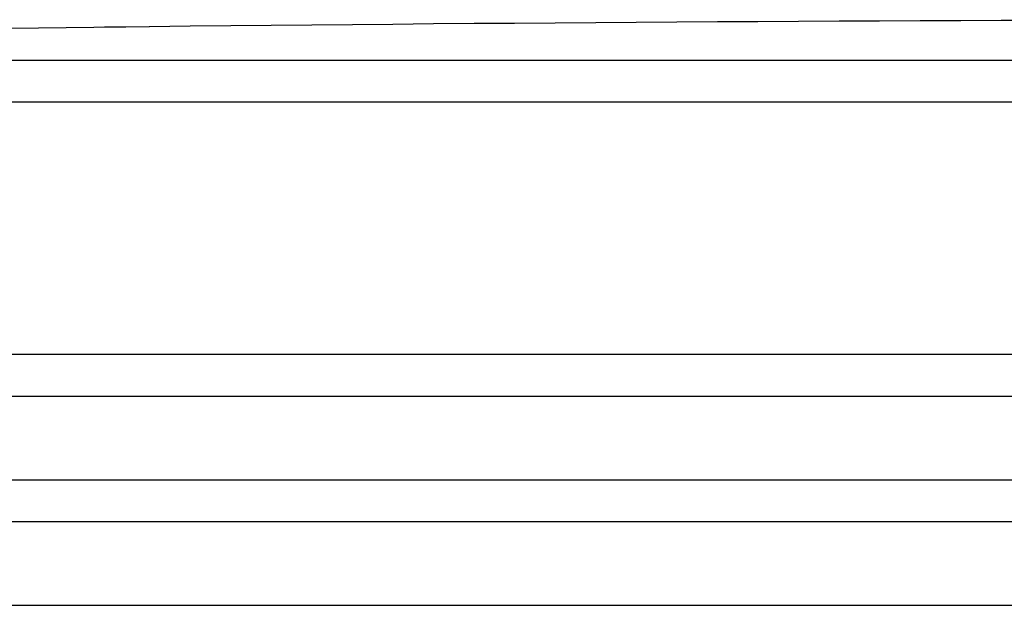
# Model space of a CAD drawing. Header units: millimetres. Extents: x 0 to 297, y 0 to 210.
# Tile 23 of 27: x 258.058 to 259.723, y 182.157 to 183.147. Entities that reach past the tile are written whole.
import ezdxf

# ---------------------------------------------------------------- set-up
doc = ezdxf.new("R2010")
doc.units = ezdxf.units.MM
doc.header["$LTSCALE"] = 16.335
doc.layers.get('0').update_dxf_attribs({"linetype": 'CONTINUOUS'})
doc.layers.add('01_GLOBAL', color=7, linetype='CONTINUOUS')

msp = doc.modelspace()

# ---------------------------------------------------------------- linework, layer by layer
at = {"color": 7, "linetype": 'CONTINUOUS'}
for p, q in [((258.2768, 183.1353), (258.1359, 183.1336)), ((258.237, 183.1348), (258.201, 183.1344)), ((258.2764, 183.1353), (258.237, 183.1348)), ((258.2773, 183.1353), (258.2764, 183.1353)), ((255.0983, 182.5107), (265.8469, 182.5107)), ((255.0983, 182.3693), (265.8469, 182.3693)), ((255.169, 182.2986), (265.7762, 182.2986))]:
    msp.add_line(p, q, dxfattribs=at)
at = {"color": 9, "linetype": 'CONTINUOUS'}
for p, q in [((258.2773, 183.1354), (258.2773, 183.1353)), ((260.1979, 183.0782), (255.1743, 183.0782)), ((260.1944, 183.0075), (255.1055, 183.0075)), ((265.8469, 182.5814), (255.0983, 182.5814))]:
    msp.add_line(p, q, dxfattribs=at)
at = {"color": 7, "linetype": 'CONTINUOUS'}
for radius, start, end in [(204.2582, 89.384203, 90.615797), (204.258, 90.655481, 91.486375)]:
    msp.add_arc((260.4726, -21.1111), radius, start, end, dxfattribs=at)
at = {"layer": '01_GLOBAL', "color": 7, "linetype": 'CONTINUOUS'}
msp.add_line((255.169, 182.2986), (265.7762, 182.2986), dxfattribs=at)
at = {"layer": '01_GLOBAL', "color": 9, "linetype": 'CONTINUOUS'}
msp.add_line((255.0276, 182.1572), (265.9176, 182.1572), dxfattribs=at)

doc.saveas('drawing.dxf')
